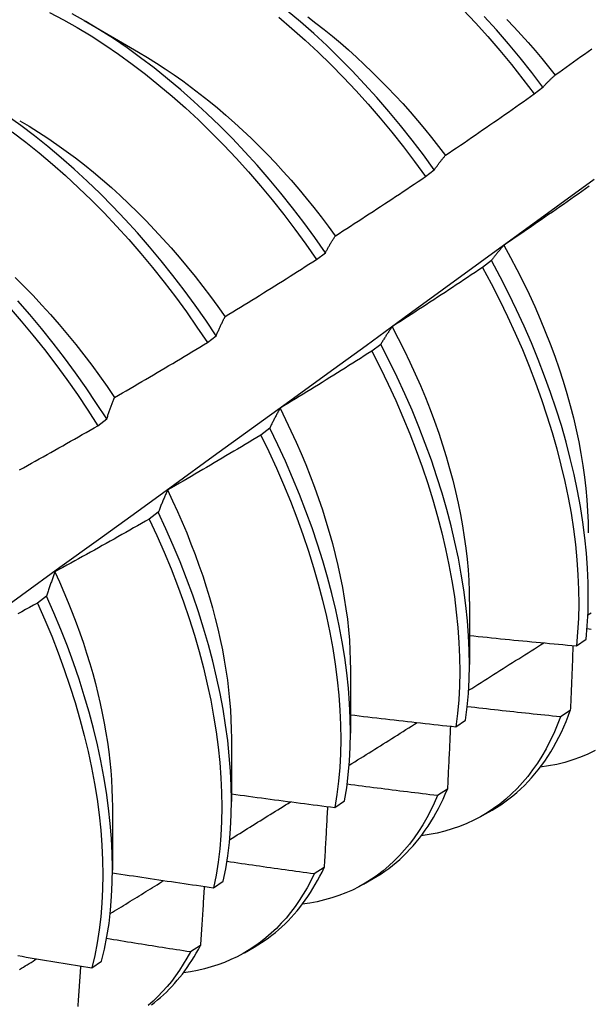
# Model space of a CAD drawing. Header units: inches. Extents: x 18 to 229, y 20 to 132.
# Tile 104 of 115: x 204.116 to 204.283, y 99.239 to 99.527. Entities that reach past the tile are written whole.
import ezdxf

# ---------------------------------------------------------------- set-up
doc = ezdxf.new("R2010")
doc.units = ezdxf.units.IN
doc.header["$MEASUREMENT"] = 0
doc.layers.add('Visible Edges(ANSI)', color=7, linetype='Continuous', lineweight=25)

msp = doc.modelspace()

# ---------------------------------------------------------------- linework, layer by layer
at = {"layer": 'Visible Edges(ANSI)'}
for p, q in [((204.13523, 99.52664), (204.15118, 99.51742)), ((204.26689, 99.50517), (204.26945, 99.50712)), ((204.2351, 99.48099), (204.23767, 99.48294)), ((204.20323, 99.45675), (204.20581, 99.45871)), ((204.25438, 99.45641), (204.25176, 99.45443)), ((204.17128, 99.43245), (204.17387, 99.43442)), ((204.22199, 99.43189), (204.21937, 99.42991)), ((204.13926, 99.4081), (204.14185, 99.41007)), ((204.18951, 99.40735), (204.18688, 99.40537)), ((204.15693, 99.38278), (204.15429, 99.3808)), ((204.12425, 99.3582), (204.1216, 99.35621)), ((204.24795, 99.35668), (204.24792, 99.33824)), ((204.27922, 99.34372), (204.28206, 99.34563)), ((204.21315, 99.33664), (204.21312, 99.3182)), ((204.27746, 99.32482), (204.27456, 99.32296)), ((204.24395, 99.32004), (204.24681, 99.32195)), ((204.17835, 99.3166), (204.17832, 99.29817)), ((204.24151, 99.30177), (204.2386, 99.29991)), ((204.20858, 99.29645), (204.21144, 99.29835)), ((204.14355, 99.29657), (204.14353, 99.27813)), ((204.25177, 99.29404), (204.25458, 99.29566)), ((204.20544, 99.27883), (204.20252, 99.27699)), ((204.17308, 99.27296), (204.17595, 99.27485)), ((204.21697, 99.274), (204.21978, 99.27562)), ((204.16927, 99.25602), (204.16634, 99.25418)), ((204.18217, 99.25396), (204.18499, 99.25558)), ((204.13747, 99.24957), (204.14035, 99.25146))]:
    msp.add_line(p, q, dxfattribs=at)
at = {"layer": 'Visible Edges(ANSI)', "flags": 128}
for points in [[(204.12515, 99.52898), (204.12919, 99.52684), (204.13323, 99.52455), (204.13726, 99.52211), (204.14127, 99.51952), (204.14527, 99.51679), (204.14925, 99.51391), (204.1532, 99.5109), (204.15712, 99.50776), (204.16101, 99.50448), (204.16485, 99.50108), (204.16865, 99.49756), (204.1724, 99.49392), (204.17609, 99.49018), (204.17973, 99.48632), (204.18331, 99.48236), (204.18682, 99.4783), (204.19026, 99.47416), (204.19362, 99.46992), (204.19691, 99.4656), (204.20011, 99.46121), (204.20323, 99.45675)], [(204.20581, 99.45871), (204.20268, 99.46317), (204.19947, 99.46755), (204.19618, 99.47187), (204.19281, 99.47609), (204.18936, 99.48024), (204.18585, 99.48428), (204.18227, 99.48824), (204.17863, 99.49208), (204.17493, 99.49582), (204.17117, 99.49945), (204.16737, 99.50296), (204.16353, 99.50635), (204.15964, 99.50962), (204.15572, 99.51276), (204.15176, 99.51576), (204.14778, 99.51862), (204.14378, 99.52134), (204.13976, 99.52392), (204.13573, 99.52635), (204.13169, 99.52863)], [(204.23767, 99.48294), (204.23446, 99.48734), (204.23118, 99.49165), (204.22781, 99.49588), (204.22437, 99.50003), (204.22086, 99.50409), (204.21728, 99.50804), (204.21364, 99.5119), (204.20995, 99.51564), (204.2062, 99.51928), (204.2024, 99.5228), (204.19855, 99.5262), (204.19467, 99.52947)], [(204.20064, 99.52773), (204.20305, 99.5259), (204.20545, 99.52401), (204.20784, 99.52207), (204.21021, 99.52007), (204.21256, 99.51802), (204.21489, 99.51592), (204.2172, 99.51377), (204.21949, 99.51157), (204.22176, 99.50932), (204.22401, 99.50703), (204.22623, 99.50469), (204.22842, 99.50231), (204.23058, 99.49989), (204.23272, 99.49743), (204.23482, 99.49492), (204.23689, 99.49238), (204.23892, 99.48981), (204.24093, 99.48719)], [(204.24613, 99.5298), (204.24976, 99.52593), (204.25333, 99.52196), (204.25683, 99.5179), (204.26026, 99.51374), (204.26361, 99.50949), (204.26689, 99.50517)], [(204.26945, 99.50712), (204.26617, 99.51144), (204.26281, 99.51568), (204.25937, 99.51983), (204.25587, 99.52389), (204.2523, 99.52785)], [(204.19215, 99.52761), (204.19604, 99.52432), (204.19988, 99.52092), (204.20367, 99.51739), (204.20742, 99.51374), (204.21111, 99.50999), (204.21475, 99.50613), (204.21832, 99.50216), (204.22182, 99.4981), (204.22526, 99.49395), (204.22862, 99.48971), (204.2319, 99.48539), (204.2351, 99.48099)], [(204.25893, 99.52693), (204.26102, 99.52472), (204.26309, 99.52246), (204.26513, 99.52017), (204.26715, 99.51785), (204.26915, 99.51548), (204.27111, 99.51309), (204.27305, 99.51066)], [(204.15117, 99.51736), (204.15377, 99.51582), (204.15636, 99.5142), (204.15895, 99.51252), (204.16153, 99.51077), (204.1641, 99.50895), (204.16666, 99.50707), (204.1692, 99.50512), (204.17173, 99.50311), (204.17424, 99.50105), (204.17673, 99.49892), (204.1792, 99.49673), (204.18164, 99.49449), (204.18407, 99.49218), (204.18647, 99.48983), (204.18884, 99.48742), (204.19118, 99.48496), (204.19349, 99.48245), (204.19576, 99.47989), (204.19801, 99.47728), (204.20022, 99.47463), (204.2024, 99.47194), (204.20453, 99.4692), (204.20664, 99.46643), (204.2087, 99.46363)], [(204.27307, 99.5107), (204.27414, 99.51146), (204.27521, 99.51223), (204.27628, 99.51299), (204.27735, 99.51376), (204.27842, 99.51452), (204.27949, 99.51529), (204.28056, 99.51606), (204.28163, 99.51683), (204.28269, 99.5176), (204.28376, 99.51837)], [(204.26945, 99.50712), (204.2696, 99.50728), (204.26974, 99.50744), (204.26989, 99.5076), (204.27004, 99.50776), (204.27018, 99.50791), (204.27033, 99.50807), (204.27048, 99.50823), (204.27063, 99.50838), (204.27078, 99.50853), (204.27092, 99.50869), (204.27107, 99.50884), (204.27123, 99.50899), (204.27138, 99.50914), (204.27153, 99.50928), (204.27168, 99.50943), (204.27183, 99.50958), (204.27198, 99.50972), (204.27214, 99.50986), (204.27229, 99.51001), (204.27245, 99.51015), (204.2726, 99.51029), (204.27276, 99.51043), (204.27291, 99.51056), (204.27307, 99.5107)], [(204.24093, 99.4872), (204.24202, 99.48794), (204.24311, 99.48868), (204.2442, 99.48942), (204.24529, 99.49016), (204.24637, 99.4909), (204.24746, 99.49164), (204.24854, 99.49238), (204.24963, 99.49313), (204.25071, 99.49387), (204.25179, 99.49462), (204.25288, 99.49536), (204.25396, 99.49611), (204.25504, 99.49686), (204.25612, 99.49761), (204.2572, 99.49836), (204.25828, 99.49911), (204.25936, 99.49987), (204.26044, 99.50062), (204.26151, 99.50138), (204.26259, 99.50213), (204.26367, 99.50289), (204.26474, 99.50365), (204.26582, 99.50441), (204.26689, 99.50517)], [(204.17387, 99.43442), (204.17083, 99.43894), (204.1677, 99.44339), (204.16448, 99.44777), (204.16118, 99.45208), (204.15781, 99.4563), (204.15436, 99.46044), (204.15084, 99.46448), (204.14726, 99.46843), (204.14361, 99.47227), (204.13991, 99.476), (204.13615, 99.47963), (204.13235, 99.48313), (204.1285, 99.48651), (204.12461, 99.48977), (204.12068, 99.4929), (204.11673, 99.49589), (204.11275, 99.49875)], [(204.11638, 99.49732), (204.11912, 99.4957), (204.12185, 99.494), (204.12457, 99.49223), (204.12728, 99.49038), (204.12998, 99.48846), (204.13267, 99.48646), (204.13533, 99.48439), (204.13798, 99.48225), (204.14061, 99.48004), (204.14322, 99.47777), (204.1458, 99.47542), (204.14835, 99.47302), (204.15088, 99.47055), (204.15338, 99.46802), (204.15586, 99.46544), (204.15829, 99.4628), (204.1607, 99.46011), (204.16307, 99.45737), (204.1654, 99.45458), (204.16769, 99.45174), (204.16995, 99.44887), (204.17216, 99.44595), (204.17432, 99.44299), (204.17645, 99.44)], [(204.11422, 99.49405), (204.11817, 99.49105), (204.12209, 99.48791), (204.12598, 99.48464), (204.12983, 99.48125), (204.13363, 99.47773), (204.13738, 99.4741), (204.14108, 99.47036), (204.14472, 99.46651), (204.1483, 99.46256), (204.15181, 99.45851), (204.15526, 99.45437), (204.15863, 99.45014), (204.16192, 99.44582), (204.16513, 99.44144), (204.16825, 99.43698), (204.17128, 99.43245)], [(204.23767, 99.48294), (204.2378, 99.48313), (204.23793, 99.48332), (204.23806, 99.48351), (204.23819, 99.4837), (204.23833, 99.48388), (204.23846, 99.48407), (204.23859, 99.48425), (204.23873, 99.48443), (204.23886, 99.48461), (204.239, 99.48479), (204.23913, 99.48497), (204.23927, 99.48515), (204.2394, 99.48533), (204.23954, 99.4855), (204.23968, 99.48568), (204.23981, 99.48585), (204.23995, 99.48602), (204.24009, 99.4862), (204.24023, 99.48637), (204.24037, 99.48654), (204.24051, 99.4867), (204.24065, 99.48687), (204.24079, 99.48704), (204.24093, 99.4872)], [(204.03802, 99.30168), (204.04932, 99.3098), (204.06062, 99.31793), (204.0719, 99.32606), (204.08318, 99.33418), (204.09444, 99.34231), (204.10569, 99.35044), (204.11694, 99.35856), (204.12817, 99.36668), (204.1394, 99.37481), (204.15061, 99.38293), (204.16181, 99.39104), (204.17301, 99.39916), (204.18419, 99.40728), (204.19537, 99.41539), (204.20654, 99.4235), (204.21769, 99.43161), (204.22884, 99.43972), (204.23998, 99.44782), (204.25111, 99.45592), (204.26223, 99.46402), (204.27334, 99.47211), (204.28444, 99.4802)], [(204.20873, 99.46364), (204.20984, 99.46435), (204.21095, 99.46507), (204.21205, 99.46578), (204.21315, 99.46649), (204.21426, 99.46721), (204.21536, 99.46793), (204.21646, 99.46864), (204.21756, 99.46936), (204.21866, 99.47008), (204.21977, 99.4708), (204.22086, 99.47152), (204.22196, 99.47224), (204.22306, 99.47297), (204.22416, 99.47369), (204.22526, 99.47442), (204.22635, 99.47514), (204.22745, 99.47587), (204.22854, 99.4766), (204.22964, 99.47733), (204.23073, 99.47806), (204.23182, 99.47879), (204.23292, 99.47952), (204.23401, 99.48025), (204.2351, 99.48099)], [(204.28299, 99.47815), (204.28191, 99.47739), (204.28084, 99.47663), (204.27976, 99.47588), (204.27868, 99.47512), (204.2776, 99.47436), (204.27652, 99.47361), (204.27544, 99.47285), (204.27436, 99.4721), (204.27328, 99.47135), (204.2722, 99.47059), (204.27111, 99.46984), (204.27003, 99.46909), (204.26895, 99.46835), (204.26786, 99.4676), (204.26678, 99.46685), (204.26569, 99.46611), (204.2646, 99.46536), (204.26352, 99.46462), (204.26243, 99.46388), (204.26134, 99.46313), (204.26025, 99.46239), (204.25916, 99.46165), (204.25807, 99.46092)], [(204.20581, 99.45871), (204.20592, 99.45893), (204.20604, 99.45914), (204.20616, 99.45936), (204.20628, 99.45958), (204.2064, 99.45979), (204.20651, 99.46), (204.20663, 99.46021), (204.20675, 99.46042), (204.20687, 99.46063), (204.207, 99.46084), (204.20712, 99.46105), (204.20724, 99.46126), (204.20736, 99.46146), (204.20748, 99.46167), (204.20761, 99.46187), (204.20773, 99.46207), (204.20785, 99.46227), (204.20798, 99.46247), (204.2081, 99.46267), (204.20823, 99.46287), (204.20835, 99.46306), (204.20848, 99.46326), (204.20861, 99.46345), (204.20873, 99.46364)], [(204.25807, 99.46092), (204.25791, 99.46074), (204.25775, 99.46056), (204.25759, 99.46039), (204.25743, 99.46021), (204.25727, 99.46003), (204.25712, 99.45985), (204.25696, 99.45966), (204.2568, 99.45948), (204.25665, 99.4593), (204.25649, 99.45911), (204.25634, 99.45893), (204.25618, 99.45874), (204.25603, 99.45855), (204.25588, 99.45836), (204.25572, 99.45817), (204.25557, 99.45798), (204.25542, 99.45779), (204.25527, 99.45759), (204.25512, 99.4574), (204.25497, 99.4572), (204.25482, 99.45701), (204.25467, 99.45681), (204.25452, 99.45661), (204.25438, 99.45641)], [(204.25802, 99.46091), (204.25997, 99.45735), (204.26184, 99.45377), (204.26365, 99.45017), (204.26538, 99.44655), (204.26704, 99.44293), (204.26862, 99.4393), (204.27012, 99.43566), (204.27155, 99.43203), (204.27289, 99.4284), (204.27415, 99.42477), (204.27533, 99.42116), (204.27642, 99.41757), (204.27743, 99.41399), (204.27835, 99.41043), (204.27918, 99.4069), (204.27992, 99.4034), (204.28057, 99.39993), (204.28114, 99.39649), (204.28162, 99.39309), (204.282, 99.38973), (204.28231, 99.38641), (204.28252, 99.38314), (204.28265, 99.37993), (204.28268, 99.37676)], [(204.17647, 99.44003), (204.17759, 99.44072), (204.17872, 99.4414), (204.17984, 99.44209), (204.18096, 99.44278), (204.18208, 99.44347), (204.1832, 99.44416), (204.18431, 99.44485), (204.18543, 99.44554), (204.18655, 99.44623), (204.18767, 99.44693), (204.18878, 99.44762), (204.1899, 99.44832), (204.19101, 99.44901), (204.19213, 99.44971), (204.19324, 99.45041), (204.19435, 99.45111), (204.19546, 99.45181), (204.19658, 99.45251), (204.19769, 99.45322), (204.1988, 99.45392), (204.19991, 99.45463), (204.20101, 99.45533), (204.20212, 99.45604), (204.20323, 99.45675)], [(204.28206, 99.34563), (204.28241, 99.34961), (204.28263, 99.35368), (204.28272, 99.35785), (204.28267, 99.3621), (204.28249, 99.36643), (204.28217, 99.37084), (204.28172, 99.37531), (204.28113, 99.37985), (204.28041, 99.38445), (204.27956, 99.3891), (204.27857, 99.3938), (204.27745, 99.39854), (204.27621, 99.40332), (204.27483, 99.40812), (204.27333, 99.41294), (204.2717, 99.41779), (204.26994, 99.42264), (204.26807, 99.4275), (204.26607, 99.43236), (204.26396, 99.43721), (204.26173, 99.44204), (204.25939, 99.44686), (204.25694, 99.45165), (204.25438, 99.45641)], [(204.25176, 99.45443), (204.25067, 99.4537), (204.24958, 99.45296), (204.24848, 99.45223), (204.24739, 99.4515), (204.24629, 99.45076), (204.2452, 99.45003), (204.2441, 99.44931), (204.243, 99.44858), (204.2419, 99.44785), (204.2408, 99.44712), (204.2397, 99.4464), (204.2386, 99.44567), (204.2375, 99.44495), (204.2364, 99.44423), (204.2353, 99.44351), (204.2342, 99.44279), (204.23309, 99.44207), (204.23199, 99.44135), (204.23088, 99.44063), (204.22978, 99.43992), (204.22867, 99.4392), (204.22757, 99.43849), (204.22646, 99.43778), (204.22535, 99.43707)], [(204.25176, 99.45443), (204.25432, 99.44967), (204.25676, 99.44488), (204.25909, 99.44006), (204.26131, 99.43522), (204.26342, 99.43037), (204.2654, 99.42551), (204.26727, 99.42065), (204.26901, 99.4158), (204.27063, 99.41096), (204.27213, 99.40613), (204.27349, 99.40133), (204.27473, 99.39656), (204.27584, 99.39182), (204.27681, 99.38713), (204.27766, 99.38248), (204.27837, 99.37789), (204.27894, 99.37335), (204.27939, 99.36888), (204.27969, 99.36448), (204.27987, 99.36015), (204.27991, 99.35591), (204.27981, 99.35175), (204.27958, 99.34769), (204.27922, 99.34372)], [(204.11506, 99.45148), (204.11771, 99.44885), (204.12031, 99.44616), (204.12289, 99.44341), (204.12543, 99.44061), (204.12792, 99.43775), (204.13038, 99.43483), (204.13279, 99.43187), (204.13516, 99.42886), (204.13748, 99.4258), (204.13975, 99.4227), (204.14197, 99.41955), (204.14413, 99.41637)], [(204.14185, 99.41007), (204.13889, 99.41465), (204.13584, 99.41916), (204.13271, 99.42361), (204.12949, 99.42799), (204.12619, 99.43229), (204.12281, 99.43651), (204.11935, 99.44064), (204.11583, 99.44468)], [(204.11329, 99.44276), (204.11681, 99.43871), (204.12026, 99.43458), (204.12363, 99.43035), (204.12692, 99.42604), (204.13014, 99.42166), (204.13327, 99.4172), (204.13631, 99.41268), (204.13926, 99.4081)], [(204.17387, 99.43442), (204.17397, 99.43466), (204.17408, 99.43491), (204.17418, 99.43515), (204.17428, 99.4354), (204.17439, 99.43564), (204.1745, 99.43588), (204.1746, 99.43612), (204.17471, 99.43636), (204.17481, 99.4366), (204.17492, 99.43683), (204.17503, 99.43707), (204.17514, 99.4373), (204.17525, 99.43754), (204.17536, 99.43777), (204.17547, 99.438), (204.17558, 99.43823), (204.17569, 99.43846), (204.1758, 99.43869), (204.17591, 99.43892), (204.17602, 99.43914), (204.17613, 99.43937), (204.17625, 99.43959), (204.17636, 99.43981), (204.17647, 99.44003)], [(204.22535, 99.43707), (204.22521, 99.43686), (204.22506, 99.43666), (204.22491, 99.43645), (204.22477, 99.43625), (204.22463, 99.43604), (204.22448, 99.43583), (204.22434, 99.43562), (204.2242, 99.43541), (204.22405, 99.4352), (204.22391, 99.43498), (204.22377, 99.43477), (204.22363, 99.43456), (204.22349, 99.43434), (204.22335, 99.43412), (204.22321, 99.4339), (204.22308, 99.43369), (204.22294, 99.43347), (204.2228, 99.43324), (204.22266, 99.43302), (204.22253, 99.4328), (204.22239, 99.43257), (204.22226, 99.43235), (204.22212, 99.43212), (204.22199, 99.43189)], [(204.22532, 99.43704), (204.22712, 99.43362), (204.22884, 99.43019), (204.2305, 99.42674), (204.23209, 99.42328), (204.23361, 99.41982), (204.23506, 99.41635), (204.23643, 99.41288), (204.23773, 99.40941), (204.23895, 99.40595), (204.24009, 99.4025), (204.24116, 99.39906), (204.24215, 99.39563), (204.24306, 99.39222), (204.2439, 99.38883), (204.24465, 99.38546), (204.24533, 99.38212), (204.24593, 99.37881), (204.24645, 99.37553), (204.2469, 99.37229), (204.24726, 99.36908), (204.24754, 99.36592), (204.24775, 99.36279), (204.24787, 99.35972), (204.24791, 99.35669)], [(204.14414, 99.41637), (204.14528, 99.41703), (204.14642, 99.41769), (204.14755, 99.41835), (204.14869, 99.41901), (204.14983, 99.41967), (204.15096, 99.42034), (204.15209, 99.421), (204.15323, 99.42167), (204.15436, 99.42233), (204.15549, 99.423), (204.15663, 99.42367), (204.15776, 99.42434), (204.15889, 99.42501), (204.16002, 99.42568), (204.16115, 99.42635), (204.16228, 99.42703), (204.1634, 99.4277), (204.16453, 99.42838), (204.16566, 99.42905), (204.16678, 99.42973), (204.16791, 99.43041), (204.16904, 99.43109), (204.17016, 99.43177), (204.17128, 99.43245)], [(204.21937, 99.42991), (204.21826, 99.4292), (204.21715, 99.4285), (204.21604, 99.42779), (204.21492, 99.42708), (204.21381, 99.42638), (204.2127, 99.42568), (204.21158, 99.42497), (204.21047, 99.42427), (204.20936, 99.42357), (204.20824, 99.42287), (204.20712, 99.42217), (204.20601, 99.42148), (204.20489, 99.42078), (204.20377, 99.42009), (204.20265, 99.41939), (204.20153, 99.4187), (204.20041, 99.41801), (204.19929, 99.41731), (204.19817, 99.41662), (204.19705, 99.41594), (204.19592, 99.41525), (204.1948, 99.41456), (204.19368, 99.41388), (204.19255, 99.41319)], [(204.21937, 99.42991), (204.22182, 99.42512), (204.22416, 99.4203), (204.22639, 99.41547), (204.2285, 99.41062), (204.23049, 99.40576), (204.23236, 99.4009), (204.23412, 99.39605), (204.23574, 99.39121), (204.23724, 99.38638), (204.23862, 99.38158), (204.23986, 99.3768), (204.24098, 99.37207), (204.24196, 99.36737), (204.24281, 99.36272), (204.24353, 99.35812), (204.24411, 99.35358), (204.24456, 99.3491), (204.24488, 99.3447), (204.24506, 99.34037), (204.24511, 99.33612), (204.24502, 99.33196), (204.2448, 99.32788), (204.24444, 99.32391), (204.24395, 99.32004)], [(204.24681, 99.32195), (204.24729, 99.32583), (204.24763, 99.32981), (204.24784, 99.33389), (204.24792, 99.33806), (204.24786, 99.34231), (204.24767, 99.34665), (204.24735, 99.35106), (204.24689, 99.35554), (204.24629, 99.36009), (204.24556, 99.36469), (204.2447, 99.36934), (204.24371, 99.37404), (204.24258, 99.37878), (204.24133, 99.38356), (204.23995, 99.38837), (204.23844, 99.39319), (204.2368, 99.39804), (204.23504, 99.40289), (204.23316, 99.40775), (204.23115, 99.41261), (204.22903, 99.41745), (204.2268, 99.42229), (204.22445, 99.42711), (204.22199, 99.43189)], [(204.14185, 99.41007), (204.14194, 99.41034), (204.14203, 99.41062), (204.14212, 99.41089), (204.14221, 99.41116), (204.1423, 99.41144), (204.1424, 99.41171), (204.14249, 99.41197), (204.14258, 99.41224), (204.14268, 99.41251), (204.14277, 99.41277), (204.14287, 99.41304), (204.14296, 99.4133), (204.14306, 99.41356), (204.14316, 99.41383), (204.14325, 99.41408), (204.14335, 99.41434), (204.14345, 99.4146), (204.14355, 99.41486), (204.14364, 99.41511), (204.14374, 99.41537), (204.14384, 99.41562), (204.14394, 99.41587), (204.14404, 99.41612), (204.14414, 99.41637)], [(204.19255, 99.41319), (204.19242, 99.41296), (204.19229, 99.41273), (204.19216, 99.41249), (204.19202, 99.41226), (204.19189, 99.41202), (204.19176, 99.41179), (204.19163, 99.41155), (204.1915, 99.41131), (204.19138, 99.41107), (204.19125, 99.41083), (204.19112, 99.41059), (204.19099, 99.41035), (204.19087, 99.4101), (204.19074, 99.40986), (204.19061, 99.40961), (204.19049, 99.40937), (204.19036, 99.40912), (204.19024, 99.40887), (204.19012, 99.40862), (204.18999, 99.40837), (204.18987, 99.40811), (204.18975, 99.40786), (204.18963, 99.40761), (204.18951, 99.40735)], [(204.19254, 99.41319), (204.19417, 99.40992), (204.19574, 99.40663), (204.19725, 99.40333), (204.19869, 99.40002), (204.20007, 99.39672), (204.20138, 99.39341), (204.20263, 99.3901), (204.20381, 99.38679), (204.20493, 99.38349), (204.20597, 99.38021), (204.20695, 99.37693), (204.20786, 99.37367), (204.2087, 99.37042), (204.20946, 99.3672), (204.21016, 99.364), (204.21079, 99.36082), (204.21134, 99.35768), (204.21182, 99.35456), (204.21223, 99.35148), (204.21256, 99.34843), (204.21282, 99.34542), (204.213, 99.34246), (204.2131, 99.33954), (204.21313, 99.33666)], [(204.11635, 99.3952), (204.1175, 99.39583), (204.11865, 99.39647), (204.1198, 99.39711), (204.12095, 99.39775), (204.1221, 99.39838), (204.12325, 99.39903), (204.12439, 99.39967), (204.12554, 99.40031), (204.12669, 99.40095), (204.12783, 99.4016), (204.12898, 99.40224), (204.13012, 99.40289), (204.13127, 99.40354), (204.13241, 99.40419), (204.13355, 99.40484), (204.13469, 99.40549), (204.13584, 99.40614), (204.13698, 99.40679), (204.13812, 99.40744), (204.13926, 99.4081)], [(204.21144, 99.29835), (204.21204, 99.30213), (204.21251, 99.30602), (204.21285, 99.31001), (204.21305, 99.31409), (204.21312, 99.31827), (204.21306, 99.32253), (204.21286, 99.32687), (204.21253, 99.33129), (204.21206, 99.33577), (204.21145, 99.34032), (204.21072, 99.34492), (204.20985, 99.34958), (204.20885, 99.35428), (204.20771, 99.35903), (204.20645, 99.36381), (204.20506, 99.36861), (204.20354, 99.37344), (204.2019, 99.37828), (204.20013, 99.38314), (204.19824, 99.388), (204.19623, 99.39285), (204.1941, 99.3977), (204.19186, 99.40254), (204.18951, 99.40735)], [(204.18688, 99.40537), (204.18575, 99.40469), (204.18462, 99.404), (204.1835, 99.40333), (204.18237, 99.40265), (204.18124, 99.40197), (204.18011, 99.40129), (204.17898, 99.40062), (204.17785, 99.39994), (204.17672, 99.39927), (204.17558, 99.3986), (204.17445, 99.39793), (204.17332, 99.39726), (204.17218, 99.39659), (204.17105, 99.39592), (204.16991, 99.39525), (204.16878, 99.39459), (204.16764, 99.39392), (204.16651, 99.39326), (204.16537, 99.39259), (204.16423, 99.39193), (204.16309, 99.39127), (204.16195, 99.39061), (204.16081, 99.38995), (204.15967, 99.3893)], [(204.18688, 99.40537), (204.18923, 99.40055), (204.19146, 99.39572), (204.19358, 99.39087), (204.19558, 99.38601), (204.19746, 99.38115), (204.19922, 99.3763), (204.20085, 99.37145), (204.20236, 99.36663), (204.20374, 99.36182), (204.20499, 99.35705), (204.20612, 99.35231), (204.20711, 99.34761), (204.20797, 99.34295), (204.20869, 99.33835), (204.20929, 99.33381), (204.20974, 99.32933), (204.21007, 99.32492), (204.21026, 99.32058), (204.21031, 99.31633), (204.21023, 99.31216), (204.21002, 99.30808), (204.20967, 99.3041), (204.20919, 99.30022), (204.20858, 99.29645)], [(204.15967, 99.3893), (204.15955, 99.38904), (204.15943, 99.38878), (204.15931, 99.38852), (204.15919, 99.38825), (204.15908, 99.38799), (204.15896, 99.38773), (204.15884, 99.38746), (204.15872, 99.38719), (204.15861, 99.38693), (204.15849, 99.38666), (204.15838, 99.38639), (204.15826, 99.38612), (204.15815, 99.38585), (204.15804, 99.38557), (204.15792, 99.3853), (204.15781, 99.38502), (204.1577, 99.38475), (204.15759, 99.38447), (204.15747, 99.38419), (204.15736, 99.38391), (204.15725, 99.38363), (204.15714, 99.38335), (204.15704, 99.38307), (204.15693, 99.38278)], [(204.15962, 99.3893), (204.16111, 99.38616), (204.16254, 99.38302), (204.16392, 99.37988), (204.16523, 99.37673), (204.16649, 99.37358), (204.16769, 99.37043), (204.16883, 99.36729), (204.16991, 99.36415), (204.17093, 99.36102), (204.17188, 99.3579), (204.17277, 99.3548), (204.1736, 99.35171), (204.17436, 99.34864), (204.17505, 99.34558), (204.17568, 99.34256), (204.17624, 99.33955), (204.17673, 99.33657), (204.17715, 99.33363), (204.17751, 99.33071), (204.1778, 99.32782), (204.17802, 99.32497), (204.17818, 99.32216), (204.17827, 99.31938), (204.1783, 99.31665)], [(204.15429, 99.3808), (204.15315, 99.38014), (204.152, 99.37949), (204.15086, 99.37884), (204.14972, 99.37819), (204.14857, 99.37754), (204.14743, 99.37689), (204.14628, 99.37624), (204.14513, 99.37559), (204.14399, 99.37495), (204.14284, 99.3743), (204.14169, 99.37366), (204.14054, 99.37302), (204.13939, 99.37237), (204.13824, 99.37173), (204.13709, 99.37109), (204.13594, 99.37046), (204.13478, 99.36982), (204.13363, 99.36918), (204.13248, 99.36855), (204.13133, 99.36791), (204.13017, 99.36728), (204.12902, 99.36665), (204.12786, 99.36602), (204.12671, 99.36539)], [(204.15429, 99.3808), (204.15653, 99.37596), (204.15866, 99.37112), (204.16066, 99.36626), (204.16255, 99.3614), (204.16432, 99.35655), (204.16596, 99.3517), (204.16748, 99.34687), (204.16886, 99.34207), (204.17012, 99.33729), (204.17125, 99.33255), (204.17225, 99.32784), (204.17312, 99.32319), (204.17385, 99.31858), (204.17446, 99.31404), (204.17492, 99.30955), (204.17525, 99.30514), (204.17545, 99.3008), (204.17551, 99.29654), (204.17544, 99.29237), (204.17523, 99.28828), (204.17489, 99.2843), (204.17442, 99.28041), (204.17382, 99.27663), (204.17308, 99.27296)], [(204.17595, 99.27485), (204.17668, 99.27853), (204.17727, 99.28232), (204.17774, 99.28622), (204.17807, 99.29021), (204.17826, 99.2943), (204.17832, 99.29848), (204.17825, 99.30275), (204.17804, 99.30709), (204.1777, 99.31151), (204.17723, 99.316), (204.17662, 99.32055), (204.17587, 99.32516), (204.17499, 99.32982), (204.17399, 99.33453), (204.17284, 99.33927), (204.17157, 99.34405), (204.17018, 99.34886), (204.16865, 99.35369), (204.167, 99.35853), (204.16522, 99.36339), (204.16333, 99.36825), (204.16131, 99.3731), (204.15918, 99.37795), (204.15693, 99.38278)], [(204.12671, 99.36539), (204.1266, 99.3651), (204.12649, 99.36481), (204.12638, 99.36452), (204.12628, 99.36423), (204.12617, 99.36394), (204.12606, 99.36365), (204.12596, 99.36335), (204.12585, 99.36306), (204.12575, 99.36276), (204.12565, 99.36247), (204.12554, 99.36217), (204.12544, 99.36187), (204.12534, 99.36157), (204.12524, 99.36127), (204.12514, 99.36097), (204.12504, 99.36066), (204.12494, 99.36036), (204.12484, 99.36005), (204.12474, 99.35975), (204.12464, 99.35944), (204.12454, 99.35913), (204.12444, 99.35882), (204.12434, 99.35851), (204.12425, 99.3582)], [(204.12667, 99.36537), (204.12802, 99.36239), (204.12932, 99.35941), (204.13057, 99.35643), (204.13176, 99.35344), (204.1329, 99.35046), (204.13398, 99.34748), (204.13501, 99.34451), (204.13597, 99.34154), (204.13688, 99.33859), (204.13773, 99.33564), (204.13852, 99.33271), (204.13926, 99.32979), (204.13993, 99.32689), (204.14055, 99.32401), (204.14111, 99.32114), (204.14161, 99.3183), (204.14205, 99.31549), (204.14244, 99.3127), (204.14276, 99.30993), (204.14303, 99.3072), (204.14323, 99.30449), (204.14338, 99.30182), (204.14347, 99.29919), (204.1435, 99.29659)], [(204.14035, 99.25146), (204.1412, 99.25503), (204.14192, 99.25872), (204.14251, 99.26251), (204.14296, 99.26641), (204.14328, 99.27041), (204.14347, 99.27451), (204.14353, 99.27869), (204.14344, 99.28296), (204.14323, 99.28731), (204.14288, 99.29174), (204.14239, 99.29623), (204.14178, 99.30078), (204.14102, 99.3054), (204.14014, 99.31006), (204.13912, 99.31477), (204.13797, 99.31951), (204.1367, 99.3243), (204.13529, 99.32911), (204.13376, 99.33394), (204.1321, 99.33878), (204.13032, 99.34364), (204.12841, 99.3485), (204.12639, 99.35335), (204.12425, 99.3582)], [(204.1216, 99.35621), (204.12044, 99.35559), (204.11929, 99.35496), (204.11813, 99.35434), (204.11697, 99.35371), (204.11581, 99.35309)], [(204.1216, 99.35621), (204.12373, 99.35136), (204.12575, 99.34651), (204.12764, 99.34165), (204.12942, 99.33679), (204.13107, 99.33195), (204.13259, 99.32712), (204.13399, 99.32231), (204.13525, 99.31753), (204.13639, 99.31279), (204.1374, 99.30808), (204.13827, 99.30342), (204.13902, 99.29882), (204.13962, 99.29427), (204.1401, 99.28978), (204.14044, 99.28536), (204.14064, 99.28102), (204.14071, 99.27675), (204.14065, 99.27257), (204.14045, 99.26848), (204.14012, 99.26449), (204.13966, 99.2606), (204.13906, 99.25681), (204.13833, 99.25314), (204.13747, 99.24957)], [(204.28259, 99.35276), (204.28359, 99.35339)], [(204.24793, 99.34674), (204.24923, 99.34661), (204.25054, 99.34647), (204.25184, 99.34634), (204.25314, 99.34621), (204.25444, 99.34607), (204.25575, 99.34594), (204.25705, 99.34581), (204.25835, 99.34568), (204.25965, 99.34555), (204.26096, 99.34542), (204.26226, 99.3453), (204.26356, 99.34517), (204.26487, 99.34504), (204.26617, 99.34492), (204.26747, 99.3448), (204.26878, 99.34467), (204.27008, 99.34455), (204.27139, 99.34443), (204.27269, 99.34431), (204.274, 99.34419), (204.2753, 99.34407), (204.27661, 99.34395), (204.27791, 99.34383), (204.27922, 99.34372)], [(204.28351, 99.34853), (204.28234, 99.34864)], [(204.24768, 99.3307), (204.2486, 99.33128), (204.24952, 99.33186), (204.25043, 99.33244), (204.25135, 99.33302), (204.25227, 99.3336), (204.25319, 99.33417), (204.25411, 99.33475), (204.25502, 99.33533), (204.25594, 99.33591), (204.25686, 99.33649), (204.25778, 99.33707), (204.25869, 99.33765), (204.25961, 99.33823), (204.26053, 99.3388), (204.26145, 99.33938), (204.26236, 99.33996), (204.26328, 99.34054), (204.2642, 99.34112), (204.26511, 99.3417), (204.26603, 99.34228), (204.26695, 99.34286), (204.26787, 99.34344), (204.26878, 99.34402), (204.2697, 99.3446)], [(204.27824, 99.3438), (204.27821, 99.34302), (204.27817, 99.34223), (204.27814, 99.34145), (204.27811, 99.34066), (204.27808, 99.33987), (204.27805, 99.33908), (204.27802, 99.33829), (204.27799, 99.33751), (204.27796, 99.33672), (204.27792, 99.33593), (204.27789, 99.33514), (204.27786, 99.33435), (204.27783, 99.33356), (204.27779, 99.33276), (204.27776, 99.33197), (204.27773, 99.33118), (204.27769, 99.33039), (204.27766, 99.32959), (204.27763, 99.3288), (204.27759, 99.328), (204.27756, 99.32721), (204.27753, 99.32641), (204.27749, 99.32562), (204.27746, 99.32482)], [(204.21313, 99.32355), (204.21441, 99.3234), (204.21569, 99.32324), (204.21698, 99.32309), (204.21826, 99.32293), (204.21954, 99.32278), (204.22083, 99.32263), (204.22211, 99.32248), (204.22339, 99.32233), (204.22468, 99.32218), (204.22596, 99.32203), (204.22725, 99.32188), (204.22853, 99.32174), (204.22981, 99.32159), (204.2311, 99.32145), (204.23238, 99.3213), (204.23367, 99.32116), (204.23495, 99.32101), (204.23624, 99.32087), (204.23752, 99.32073), (204.23881, 99.32059), (204.2401, 99.32045), (204.24138, 99.32031), (204.24267, 99.32017), (204.24395, 99.32004)], [(204.27456, 99.32296), (204.27342, 99.32307), (204.27228, 99.32319), (204.27115, 99.3233), (204.27001, 99.32342), (204.26887, 99.32354), (204.26774, 99.32365), (204.2666, 99.32377), (204.26546, 99.32389), (204.26433, 99.32401), (204.26319, 99.32413), (204.26205, 99.32425), (204.26092, 99.32438), (204.25978, 99.3245), (204.25865, 99.32462), (204.25751, 99.32475), (204.25637, 99.32487), (204.25524, 99.325), (204.2541, 99.32512), (204.25297, 99.32525), (204.25183, 99.32538), (204.2507, 99.32551), (204.24956, 99.32564), (204.24843, 99.32577), (204.24729, 99.3259)], [(204.25458, 99.29566), (204.25585, 99.29642), (204.2571, 99.29722), (204.25832, 99.29807), (204.25951, 99.29895), (204.26068, 99.29988), (204.26182, 99.30084), (204.26294, 99.30185), (204.26403, 99.3029), (204.26509, 99.30399), (204.26612, 99.30512), (204.26712, 99.30628), (204.2681, 99.30749), (204.26905, 99.30873), (204.26996, 99.31001), (204.27085, 99.31133), (204.27171, 99.31269), (204.27254, 99.31408), (204.27333, 99.31551), (204.2741, 99.31698), (204.27483, 99.31848), (204.27554, 99.32001), (204.27621, 99.32158), (204.27685, 99.32319), (204.27746, 99.32482)], [(204.21275, 99.30879), (204.21358, 99.30931), (204.21441, 99.30983), (204.21524, 99.31035), (204.21607, 99.31087), (204.21691, 99.31139), (204.21774, 99.31191), (204.21857, 99.31243), (204.2194, 99.31295), (204.22023, 99.31347), (204.22106, 99.31399), (204.22189, 99.31451), (204.22272, 99.31503), (204.22355, 99.31555), (204.22438, 99.31607), (204.22522, 99.31659), (204.22605, 99.31711), (204.22688, 99.31763), (204.22771, 99.31815), (204.22854, 99.31867), (204.22937, 99.3192), (204.2302, 99.31972), (204.23103, 99.32024), (204.23186, 99.32076), (204.23269, 99.32128)], [(204.27456, 99.32296), (204.27361, 99.32049), (204.2726, 99.31811), (204.27151, 99.3158), (204.27035, 99.31357), (204.26912, 99.31143), (204.26781, 99.30937), (204.26644, 99.3074), (204.265, 99.30551), (204.2635, 99.30371), (204.26193, 99.30201), (204.26029, 99.30039), (204.2586, 99.29887), (204.25684, 99.29744), (204.25502, 99.2961), (204.25314, 99.29486), (204.25121, 99.29372), (204.24922, 99.29268), (204.24717, 99.29173), (204.24507, 99.29089), (204.24293, 99.29014), (204.24073, 99.2895), (204.23848, 99.28895), (204.23619, 99.28851), (204.23386, 99.28817)], [(204.24239, 99.3202), (204.24235, 99.31944), (204.24232, 99.31868), (204.24228, 99.31791), (204.24225, 99.31715), (204.24221, 99.31638), (204.24218, 99.31562), (204.24214, 99.31485), (204.2421, 99.31408), (204.24207, 99.31332), (204.24203, 99.31255), (204.242, 99.31178), (204.24196, 99.31102), (204.24192, 99.31025), (204.24188, 99.30948), (204.24185, 99.30871), (204.24181, 99.30794), (204.24177, 99.30717), (204.24173, 99.3064), (204.2417, 99.30563), (204.24166, 99.30486), (204.24162, 99.30409), (204.24158, 99.30332), (204.24154, 99.30254), (204.24151, 99.30177)], [(204.28473, 99.31308), (204.2826, 99.31205), (204.28041, 99.31113), (204.27817, 99.31032), (204.27587, 99.30963), (204.27351, 99.30904), (204.27111, 99.30857), (204.26866, 99.30821)], [(204.2386, 99.29991), (204.23749, 99.30004), (204.23639, 99.30017), (204.23529, 99.30031), (204.23419, 99.30044), (204.23309, 99.30057), (204.23199, 99.30071), (204.23089, 99.30084), (204.22979, 99.30098), (204.22868, 99.30111), (204.22758, 99.30125), (204.22648, 99.30138), (204.22538, 99.30152), (204.22428, 99.30166), (204.22318, 99.3018), (204.22208, 99.30194), (204.22098, 99.30208), (204.21988, 99.30222), (204.21878, 99.30236), (204.21768, 99.3025), (204.21658, 99.30264), (204.21548, 99.30279), (204.21439, 99.30293), (204.21329, 99.30308), (204.21219, 99.30322)], [(204.17833, 99.30041), (204.17959, 99.30024), (204.18084, 99.30007), (204.1821, 99.2999), (204.18336, 99.29972), (204.18462, 99.29955), (204.18588, 99.29938), (204.18714, 99.29921), (204.1884, 99.29904), (204.18966, 99.29888), (204.19092, 99.29871), (204.19218, 99.29854), (204.19344, 99.29838), (204.1947, 99.29821), (204.19596, 99.29805), (204.19722, 99.29789), (204.19848, 99.29772), (204.19974, 99.29756), (204.201, 99.2974), (204.20227, 99.29724), (204.20353, 99.29708), (204.20479, 99.29692), (204.20605, 99.29676), (204.20731, 99.29661), (204.20858, 99.29645)], [(204.21978, 99.27562), (204.22096, 99.27632), (204.22211, 99.27706), (204.22324, 99.27783), (204.22435, 99.27863), (204.22543, 99.27947), (204.2265, 99.28035), (204.22754, 99.28126), (204.22856, 99.28221), (204.22955, 99.28319), (204.23053, 99.2842), (204.23147, 99.28525), (204.2324, 99.28633), (204.2333, 99.28744), (204.23417, 99.28859), (204.23502, 99.28977), (204.23584, 99.29098), (204.23664, 99.29222), (204.23742, 99.29349), (204.23816, 99.2948), (204.23889, 99.29613), (204.23958, 99.2975), (204.24025, 99.29889), (204.24089, 99.30032), (204.24151, 99.30177)], [(204.1778, 99.287), (204.17855, 99.28747), (204.17929, 99.28793), (204.18003, 99.28839), (204.18078, 99.28885), (204.18152, 99.28931), (204.18226, 99.28978), (204.18301, 99.29024), (204.18375, 99.2907), (204.18449, 99.29116), (204.18524, 99.29163), (204.18598, 99.29209), (204.18672, 99.29255), (204.18747, 99.29301), (204.18821, 99.29348), (204.18895, 99.29394), (204.1897, 99.2944), (204.19044, 99.29486), (204.19118, 99.29533), (204.19193, 99.29579), (204.19267, 99.29625), (204.19341, 99.29671), (204.19415, 99.29718), (204.1949, 99.29764), (204.19564, 99.2981)], [(204.2386, 99.29991), (204.23762, 99.29766), (204.23657, 99.29548), (204.23546, 99.29338), (204.23429, 99.29135), (204.23306, 99.28939), (204.23176, 99.28752), (204.2304, 99.28572), (204.22898, 99.284), (204.22751, 99.28236), (204.22597, 99.2808), (204.22438, 99.27933), (204.22273, 99.27794), (204.22103, 99.27664), (204.21927, 99.27542), (204.21746, 99.27429), (204.2156, 99.27325), (204.21369, 99.27229), (204.21174, 99.27142), (204.20973, 99.27065), (204.20768, 99.26996), (204.20559, 99.26937), (204.20345, 99.26886), (204.20128, 99.26845), (204.19906, 99.26813)], [(204.20643, 99.29672), (204.20639, 99.29597), (204.20635, 99.29523), (204.20631, 99.29449), (204.20627, 99.29375), (204.20623, 99.29301), (204.20619, 99.29226), (204.20615, 99.29152), (204.20611, 99.29078), (204.20607, 99.29003), (204.20603, 99.28929), (204.20599, 99.28854), (204.20595, 99.2878), (204.20591, 99.28705), (204.20587, 99.28631), (204.20582, 99.28556), (204.20578, 99.28482), (204.20574, 99.28407), (204.2057, 99.28332), (204.20566, 99.28258), (204.20561, 99.28183), (204.20557, 99.28108), (204.20553, 99.28033), (204.20548, 99.27958), (204.20544, 99.27883)], [(204.20252, 99.27699), (204.20146, 99.27713), (204.2004, 99.27728), (204.19933, 99.27742), (204.19827, 99.27757), (204.1972, 99.27772), (204.19614, 99.27786), (204.19508, 99.27801), (204.19402, 99.27816), (204.19295, 99.27831), (204.19189, 99.27846), (204.19083, 99.27861), (204.18976, 99.27876), (204.1887, 99.27891), (204.18764, 99.27906), (204.18658, 99.27922), (204.18552, 99.27937), (204.18445, 99.27953), (204.18339, 99.27968), (204.18233, 99.27983), (204.18127, 99.27999), (204.18021, 99.28015), (204.17915, 99.2803), (204.17809, 99.28046), (204.17703, 99.28062)], [(204.14352, 99.27733), (204.14475, 99.27714), (204.14598, 99.27695), (204.14721, 99.27676), (204.14844, 99.27657), (204.14967, 99.27639), (204.1509, 99.2762), (204.15213, 99.27601), (204.15336, 99.27583), (204.15459, 99.27564), (204.15582, 99.27546), (204.15706, 99.27528), (204.15829, 99.2751), (204.15952, 99.27491), (204.16075, 99.27473), (204.16198, 99.27455), (204.16322, 99.27437), (204.16445, 99.27419), (204.16568, 99.27402), (204.16691, 99.27384), (204.16815, 99.27366), (204.16938, 99.27348), (204.17061, 99.27331), (204.17185, 99.27313), (204.17308, 99.27296)], [(204.18499, 99.25558), (204.18606, 99.25622), (204.18712, 99.25689), (204.18816, 99.25759), (204.18918, 99.25832), (204.19018, 99.25908), (204.19117, 99.25987), (204.19213, 99.26068), (204.19308, 99.26153), (204.19401, 99.26241), (204.19491, 99.26331), (204.1958, 99.26424), (204.19667, 99.2652), (204.19752, 99.26619), (204.19834, 99.26721), (204.19915, 99.26825), (204.19993, 99.26932), (204.2007, 99.27042), (204.20144, 99.27154), (204.20216, 99.27269), (204.20286, 99.27387), (204.20354, 99.27507), (204.2042, 99.2763), (204.20483, 99.27755), (204.20544, 99.27883)], [(204.14284, 99.26537), (204.1435, 99.26577), (204.14415, 99.26617), (204.14481, 99.26658), (204.14546, 99.26698), (204.14612, 99.26739), (204.14677, 99.26779), (204.14743, 99.26819), (204.14808, 99.2686), (204.14873, 99.269), (204.14939, 99.26941), (204.15004, 99.26981), (204.1507, 99.27021), (204.15135, 99.27062), (204.15201, 99.27102), (204.15266, 99.27143), (204.15331, 99.27183), (204.15397, 99.27224), (204.15462, 99.27264), (204.15528, 99.27304), (204.15593, 99.27345), (204.15659, 99.27385), (204.15724, 99.27426), (204.15789, 99.27466), (204.15855, 99.27507)], [(204.20252, 99.27699), (204.20152, 99.27494), (204.20046, 99.27296), (204.19934, 99.27105), (204.19816, 99.26921), (204.19693, 99.26744), (204.19565, 99.26574), (204.19431, 99.2641), (204.19292, 99.26255), (204.19147, 99.26106), (204.18998, 99.25965), (204.18843, 99.25831), (204.18684, 99.25705), (204.1852, 99.25587), (204.18351, 99.25476), (204.18177, 99.25373), (204.17999, 99.25278), (204.17817, 99.25192), (204.1763, 99.25113), (204.17439, 99.25042), (204.17244, 99.24979), (204.17045, 99.24924), (204.16842, 99.24877), (204.16636, 99.24839), (204.16426, 99.24809)], [(204.17037, 99.27334), (204.17032, 99.27263), (204.17028, 99.27191), (204.17023, 99.27119), (204.17019, 99.27047), (204.17015, 99.26975), (204.1701, 99.26903), (204.17006, 99.26831), (204.17001, 99.26759), (204.16997, 99.26687), (204.16992, 99.26615), (204.16987, 99.26542), (204.16983, 99.2647), (204.16978, 99.26398), (204.16974, 99.26326), (204.16969, 99.26254), (204.16964, 99.26181), (204.1696, 99.26109), (204.16955, 99.26037), (204.16951, 99.25964), (204.16946, 99.25892), (204.16941, 99.25819), (204.16936, 99.25747), (204.16932, 99.25674), (204.16927, 99.25602)], [(204.16634, 99.25418), (204.16532, 99.25434), (204.16429, 99.25449), (204.16327, 99.25465), (204.16225, 99.25481), (204.16122, 99.25497), (204.1602, 99.25513), (204.15918, 99.25529), (204.15816, 99.25545), (204.15713, 99.25561), (204.15611, 99.25577), (204.15509, 99.25593), (204.15407, 99.2561), (204.15304, 99.25626), (204.15202, 99.25642), (204.151, 99.25659), (204.14998, 99.25675), (204.14896, 99.25692), (204.14793, 99.25708), (204.14691, 99.25725), (204.14589, 99.25742), (204.14487, 99.25759), (204.14385, 99.25775), (204.14283, 99.25792), (204.14181, 99.25809)], [(204.16634, 99.25418), (204.16532, 99.25233), (204.16425, 99.25055), (204.16313, 99.24883), (204.16196, 99.24716), (204.16075, 99.24557), (204.15948, 99.24403), (204.15817, 99.24256), (204.15681, 99.24115), (204.15541, 99.23981), (204.15396, 99.23854)], [(204.15493, 99.23869), (204.15583, 99.23939), (204.15672, 99.24012), (204.15759, 99.24087), (204.15845, 99.24164), (204.15928, 99.24244), (204.16011, 99.24326), (204.16092, 99.24411), (204.16171, 99.24498), (204.16248, 99.24587), (204.16324, 99.24678), (204.16398, 99.24772), (204.1647, 99.24868), (204.16541, 99.24966), (204.16609, 99.25067), (204.16677, 99.25169), (204.16742, 99.25274), (204.16805, 99.25381), (204.16867, 99.2549), (204.16927, 99.25602)], [(204.11586, 99.25309), (204.11706, 99.25289), (204.11826, 99.25269), (204.11945, 99.25249), (204.12065, 99.25229), (204.12185, 99.25209), (204.12305, 99.25189), (204.12425, 99.2517), (204.12545, 99.2515), (204.12666, 99.25131), (204.12786, 99.25111), (204.12906, 99.25092), (204.13026, 99.25072), (204.13146, 99.25053), (204.13266, 99.25034), (204.13386, 99.25015), (204.13507, 99.24995), (204.13627, 99.24976), (204.13747, 99.24957)], [(204.11634, 99.24906), (204.1169, 99.24941), (204.11746, 99.24975), (204.11803, 99.2501), (204.11859, 99.25044), (204.11915, 99.25079), (204.11972, 99.25113), (204.12028, 99.25148), (204.12084, 99.25183), (204.12141, 99.25217)], [(204.13419, 99.25009), (204.13414, 99.2494), (204.13409, 99.2487), (204.13405, 99.24801), (204.134, 99.24731), (204.13395, 99.24661), (204.1339, 99.24591), (204.13385, 99.24522), (204.1338, 99.24452), (204.13375, 99.24382), (204.1337, 99.24312), (204.13365, 99.24243), (204.1336, 99.24173), (204.13355, 99.24103), (204.1335, 99.24033), (204.13345, 99.23963), (204.1334, 99.23893), (204.13335, 99.23823)]]:
    msp.add_lwpolyline(points, dxfattribs=at)

doc.saveas('drawing.dxf')
